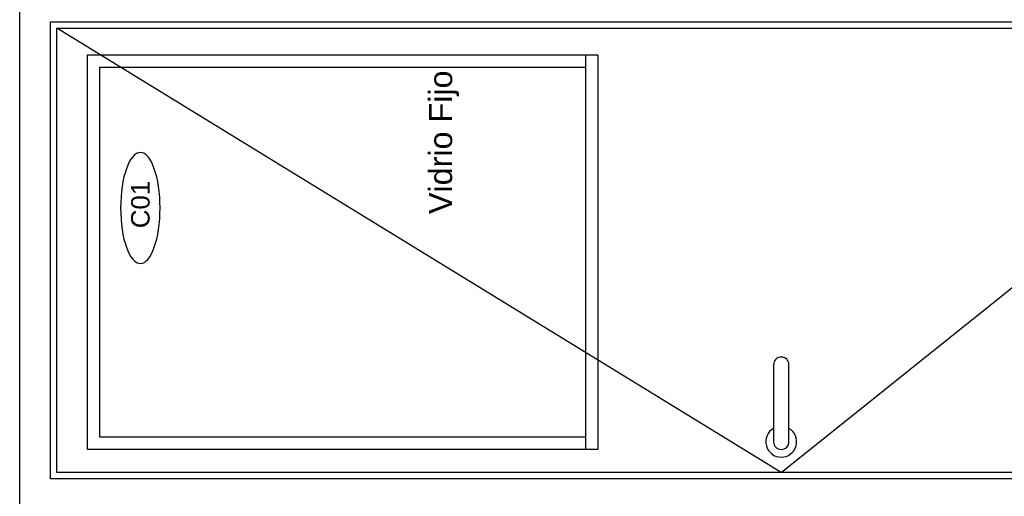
# Model space of a CAD drawing. Extents: x 1 to 126, y -14 to 17.
# Tile 7 of 131: x 20.648 to 22.244, y -1.31 to -0.537. Entities that reach past the tile are written whole.
import ezdxf
from ezdxf.enums import TextEntityAlignment as Align

# ---------------------------------------------------------------- set-up
doc = ezdxf.new("R2010")
doc.units = 0
doc.set_wipeout_variables(frame=1)
for name, color, linetype in [('A-ALBA-1', 1, 'Continuous'), ('A-ANNO-PLANI @ 20', 1, 'Continuous'), ('A-ANOT-NIVL', 2, 'Continuous')]:
    doc.layers.add(name, color=color, linetype=linetype)
doc.styles.add('BIS estudio', font='swissl.ttf')
doc.styles.add('E5-100', font='micross.ttf')

# ---------------------------------------------------------------- blocks, each defined once
blk = doc.blocks.new('*U75')
at = {"color": 0}
for points in [[(0.84125, 0), (0, 0), (0, 2.135), (0.84125, 2.135)], [(0.79125, 0), (0.05, 0), (0.05, 2.085), (0.79125, 2.085)], [(0.78125, 0), (0.06, 0), (0.06, 2.075), (0.78125, 2.075)]]:
    blk.add_lwpolyline(points, close=True, dxfattribs=at)
at = {"color": 9, "linetype": 'ByBlock', "ltscale": 0.2}
for points in [[(0.06, 0.9), (0.78125, 2.075)], [(0.06, 0.9), (0.78125, 0)]]:
    blk.add_lwpolyline(points, dxfattribs=at)
at = {"color": 8}
blk.add_lwpolyline([(0.11, 0.9125, 1), (0.11, 0.8875), (0.235, 0.8875, 1), (0.235, 0.9125)], format="xyb", close=True, dxfattribs=at)
blk.add_arc((0.11, 0.9), 0.025, 30, 330, dxfattribs=at)
blk = doc.blocks.new('CCA-PLANI1')
blk.add_wipeout([(0.225, 0), (0.2186, -0.0189), (0.2045, -0.0333), (0.1875, -0.0442), (0.1691, -0.0528), (0.15, -0.0596), (0.1305, -0.0652), (0.1108, -0.0696), (0.0908, -0.0732), (0.0708, -0.0759), (0.0506, -0.078), (0.0304, -0.0793), (0.0101, -0.0799), (-0.0101, -0.0799), (-0.0304, -0.0793), (-0.0506, -0.078), (-0.0708, -0.0759), (-0.0908, -0.0732), (-0.1108, -0.0696), (-0.1305, -0.0652), (-0.15, -0.0596), (-0.1691, -0.0528), (-0.1875, -0.0442), (-0.2045, -0.0333), (-0.2186, -0.0189), (-0.225, 0), (-0.2186, 0.0189), (-0.2045, 0.0333), (-0.1875, 0.0442), (-0.1691, 0.0528), (-0.15, 0.0596), (-0.1305, 0.0652), (-0.1108, 0.0696), (-0.0908, 0.0732), (-0.0708, 0.0759), (-0.0506, 0.078), (-0.0304, 0.0793), (-0.0101, 0.0799), (0.0101, 0.0799), (0.0304, 0.0793), (0.0506, 0.078), (0.0708, 0.0759), (0.0908, 0.0732), (0.1108, 0.0696), (0.1305, 0.0652), (0.15, 0.0596), (0.1691, 0.0528), (0.1875, 0.0442), (0.2045, 0.0333), (0.2186, 0.0189)])
blk.add_ellipse((0, 0), major_axis=(-0.225, 0), ratio=0.355556, start_param=-3.141592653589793, end_param=3.141592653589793)
at = {"color": 2, "style": 'E5-100'}
blk.add_attdef('TIPO', text='', height=0.075, rotation=360, dxfattribs=at).set_placement((0, 0), align=Align.MIDDLE_CENTER)

msp = doc.modelspace()

# ---------------------------------------------------------------- block references
at = {"layer": 'A-ALBA-1', "rotation": 90.00000000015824}
msp.add_blockref('*U75', (22.7826, -1.3315), dxfattribs=at)

# ---------------------------------------------------------------- texts
at = {"layer": 'A-ANOT-NIVL', "color": 2, "insert": (21.3358, -0.7356), "char_height": 0.0375, "attachment_point": 5, "rotation": 90, "style": 'BIS estudio'}
msp.add_mtext('\\A1;Vidrio Fijo', dxfattribs=at)

# ---------------------------------------------------------------- next in the draw order: block references
at = {"layer": 'A-ANNO-PLANI @ 20'}
ref = msp.add_blockref('CCA-PLANI1', (20.8433, -0.8422), dxfattribs=dict(at, xscale=-0.400175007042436, yscale=0.400175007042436, zscale=0.400175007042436, rotation=89.99999999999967))
ref.add_attrib('TIPO', 'C01', dxfattribs={"layer": '0', "color": 2, "height": 0.03001, "rotation": 90, "style": 'E5-100'}).set_placement((20.8433, -0.8366), align=Align.MIDDLE_CENTER)

# ---------------------------------------------------------------- next in the draw order: linework, layer by layer
at = {"layer": 'A-ALBA-1'}
for points in [[(21.5852, -0.5938), (21.5852, -1.2338), (20.7576, -1.2338), (20.7576, -0.5938)], [(21.5652, -0.5938), (21.5652, -1.2338), (20.7576, -1.2338), (20.7576, -0.5938)], [(21.5652, -0.6138), (21.5652, -1.2138), (20.7776, -1.2138), (20.7776, -0.6138)]]:
    msp.add_lwpolyline(points, close=True, dxfattribs=at)

doc.saveas('drawing.dxf')
